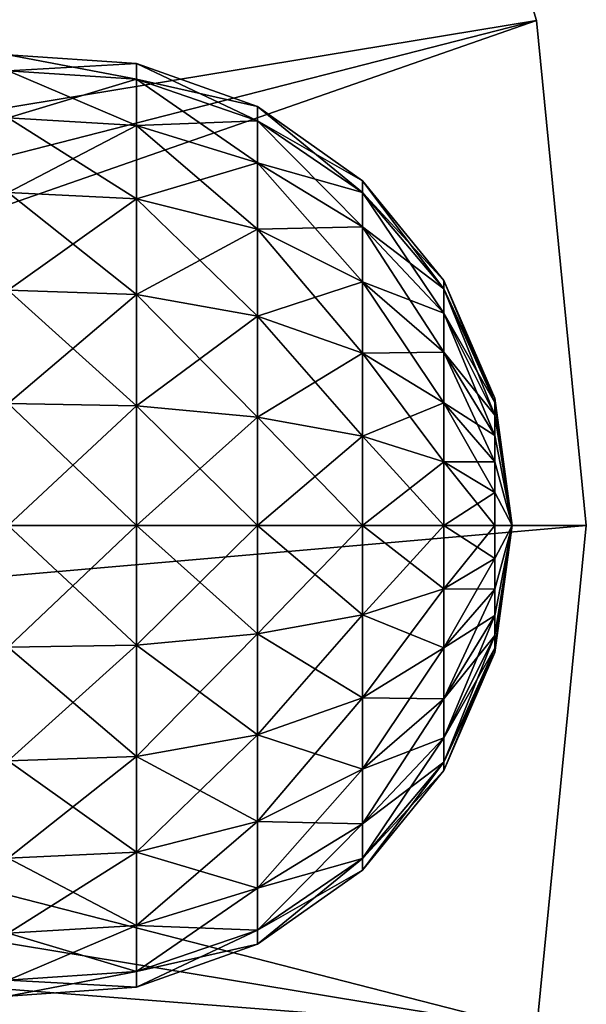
# Model space of a CAD drawing. Header units: millimetres. Extents: x -110 to 119, y -127 to 212.
# Tile 145 of 186: x 102 to 110, y -6 to 7. Entities that reach past the tile are written whole.
import ezdxf

# ---------------------------------------------------------------- set-up
doc = ezdxf.new("R2010")
doc.units = ezdxf.units.MM
doc.header["$LTSCALE"] = 26.699852
for name, color, linetype in [('2', 7, 'CONTINUOUS'), ('3', 7, 'CONTINUOUS'), ('4', 7, 'CONTINUOUS'), ('475', 7, 'CONTINUOUS'), ('482', 7, 'CONTINUOUS'), ('5', 7, 'CONTINUOUS')]:
    doc.layers.add(name, color=color, linetype=linetype)

msp = doc.modelspace()

# ---------------------------------------------------------------- linework, layer by layer
at = {"layer": '2', "color": 7, "linetype": 'CONTINUOUS', "true_color": 0xa2afbf}
for points in [[(110, 0, -56), (110, 0, -53), (109.327, -6.828, -53), (110, 0, -56)], [(109.327, -6.828, -56), (110, 0, -56), (109.327, -6.828, -53), (109.327, -6.828, -56)]]:
    msp.add_3dface(points, dxfattribs=at)
at = {"layer": '3', "color": 7, "linetype": 'CONTINUOUS', "true_color": 0xa2afbf}
for points in [[(107.336, 13.394, -53), (109.327, 6.828, -53), (107.336, 13.394, -56), (107.336, 13.394, -53)], [(107.336, 13.394, -56), (109.327, 6.828, -53), (109.327, 6.828, -56), (107.336, 13.394, -56)], [(109.327, 6.828, -53), (110, 0, -53), (109.327, 6.828, -56), (109.327, 6.828, -53)], [(109.327, 6.828, -56), (110, 0, -53), (110, 0, -56), (109.327, 6.828, -56)]]:
    msp.add_3dface(points, dxfattribs=at)
at = {"layer": '4', "color": 7, "linetype": 'CONTINUOUS', "true_color": 0xa2afbf}
for points in [[(110, 0, -53), (89.74, 0, -36), (89.633, -1.778, -36), (110, 0, -53)], [(109.327, -6.828, -53), (110, 0, -53), (89.633, -1.778, -36), (109.327, -6.828, -53)], [(89.312, -3.528, -36), (109.327, -6.828, -53), (89.633, -1.778, -36), (89.312, -3.528, -36)], [(88.782, -5.227, -36), (109.327, -6.828, -53), (89.312, -3.528, -36), (88.782, -5.227, -36)], [(88.052, -6.85, -36), (107.336, -13.394, -53), (88.782, -5.227, -36), (88.052, -6.85, -36)], [(107.336, -13.394, -53), (109.327, -6.828, -53), (88.782, -5.227, -36), (107.336, -13.394, -53)]]:
    msp.add_3dface(points, dxfattribs=at)
at = {"layer": '475', "color": 7, "linetype": 'CONTINUOUS', "true_color": 0xa2afbf}
for points in [[(103.92, 6.246, 50.025), (103.92, 6.033, 48.408), (102.186, 6.365, 50.025), (103.92, 6.246, 50.025)], [(102.186, 6.148, 51.672), (103.92, 6.246, 50.025), (102.186, 6.365, 50.025), (102.186, 6.148, 51.672)], [(102.186, 6.365, 50.025), (103.92, 6.033, 48.408), (102.186, 6.148, 48.378), (102.186, 6.365, 50.025)], [(103.92, 6.033, 51.642), (103.92, 6.246, 50.025), (102.186, 6.148, 51.672), (103.92, 6.033, 51.642)], [(102.186, 5.512, 53.208), (103.92, 6.033, 51.642), (102.186, 6.148, 51.672), (102.186, 5.512, 53.208)], [(103.92, 6.033, 48.408), (103.92, 5.409, 46.902), (102.186, 6.148, 48.378), (103.92, 6.033, 48.408)], [(102.186, 6.148, 48.378), (103.92, 5.409, 46.902), (102.186, 5.512, 46.842), (102.186, 6.148, 48.378)], [(105.557, 5.664, 50.025), (105.557, 5.471, 48.559), (103.92, 6.246, 50.025), (105.557, 5.664, 50.025)], [(103.92, 6.033, 51.642), (105.557, 5.664, 50.025), (103.92, 6.246, 50.025), (103.92, 6.033, 51.642)], [(103.92, 6.246, 50.025), (105.557, 5.471, 48.559), (103.92, 6.033, 48.408), (103.92, 6.246, 50.025)], [(103.92, 5.409, 53.148), (103.92, 6.033, 51.642), (102.186, 5.512, 53.208), (103.92, 5.409, 53.148)], [(105.557, 5.471, 51.491), (105.557, 5.664, 50.025), (103.92, 6.033, 51.642), (105.557, 5.471, 51.491)], [(103.92, 5.409, 53.148), (105.557, 5.471, 51.491), (103.92, 6.033, 51.642), (103.92, 5.409, 53.148)], [(105.557, 5.471, 48.559), (105.557, 4.905, 47.193), (103.92, 6.033, 48.408), (105.557, 5.471, 48.559)], [(103.92, 6.033, 48.408), (105.557, 4.905, 47.193), (103.92, 5.409, 46.902), (103.92, 6.033, 48.408)], [(106.976, 4.662, 50.025), (106.976, 4.503, 48.818), (105.557, 5.664, 50.025), (106.976, 4.662, 50.025)], [(105.557, 5.471, 51.491), (106.976, 4.662, 50.025), (105.557, 5.664, 50.025), (105.557, 5.471, 51.491)], [(105.557, 5.664, 50.025), (106.976, 4.503, 48.818), (105.557, 5.471, 48.559), (105.557, 5.664, 50.025)], [(102.186, 4.501, 54.526), (103.92, 5.409, 53.148), (102.186, 5.512, 53.208), (102.186, 4.501, 54.526)], [(103.92, 5.409, 46.902), (103.92, 4.417, 45.608), (102.186, 5.512, 46.842), (103.92, 5.409, 46.902)], [(102.186, 5.512, 46.842), (103.92, 4.417, 45.608), (102.186, 4.501, 45.524), (102.186, 5.512, 46.842)], [(105.557, 4.905, 52.857), (105.557, 5.471, 51.491), (103.92, 5.409, 53.148), (105.557, 4.905, 52.857)], [(106.976, 4.503, 51.232), (106.976, 4.662, 50.025), (105.557, 5.471, 51.491), (106.976, 4.503, 51.232)], [(105.557, 4.905, 52.857), (106.976, 4.503, 51.232), (105.557, 5.471, 51.491), (105.557, 4.905, 52.857)], [(106.976, 4.503, 48.818), (106.976, 4.037, 47.694), (105.557, 5.471, 48.559), (106.976, 4.503, 48.818)], [(105.557, 5.471, 48.559), (106.976, 4.037, 47.694), (105.557, 4.905, 47.193), (105.557, 5.471, 48.559)], [(103.92, 4.417, 54.442), (103.92, 5.409, 53.148), (102.186, 4.501, 54.526), (103.92, 4.417, 54.442)], [(103.92, 4.417, 54.442), (105.557, 4.905, 52.857), (103.92, 5.409, 53.148), (103.92, 4.417, 54.442)], [(105.557, 4.905, 47.193), (105.557, 4.005, 46.02), (103.92, 5.409, 46.902), (105.557, 4.905, 47.193)], [(103.92, 5.409, 46.902), (105.557, 4.005, 46.02), (103.92, 4.417, 45.608), (103.92, 5.409, 46.902)], [(105.557, 4.005, 54.03), (105.557, 4.905, 52.857), (103.92, 4.417, 54.442), (105.557, 4.005, 54.03)], [(106.976, 4.037, 52.356), (106.976, 4.503, 51.232), (105.557, 4.905, 52.857), (106.976, 4.037, 52.356)], [(105.557, 4.005, 54.03), (106.976, 4.037, 52.356), (105.557, 4.905, 52.857), (105.557, 4.005, 54.03)], [(106.976, 4.037, 47.694), (106.976, 3.296, 46.729), (105.557, 4.905, 47.193), (106.976, 4.037, 47.694)], [(105.557, 4.905, 47.193), (106.976, 3.296, 46.729), (105.557, 4.005, 46.02), (105.557, 4.905, 47.193)], [(108.072, 3.314, 50.025), (108.072, 3.201, 49.167), (106.976, 4.662, 50.025), (108.072, 3.314, 50.025)], [(106.976, 4.503, 51.232), (108.072, 3.314, 50.025), (106.976, 4.662, 50.025), (106.976, 4.503, 51.232)], [(106.976, 4.662, 50.025), (108.072, 3.201, 49.167), (106.976, 4.503, 48.818), (106.976, 4.662, 50.025)], [(102.186, 3.183, 55.537), (103.92, 4.417, 54.442), (102.186, 4.501, 54.526), (102.186, 3.183, 55.537)], [(103.92, 4.417, 45.608), (103.92, 3.123, 44.616), (102.186, 4.501, 45.524), (103.92, 4.417, 45.608)], [(102.186, 4.501, 45.524), (103.92, 3.123, 44.616), (102.186, 3.183, 44.513), (102.186, 4.501, 45.524)], [(103.92, 3.123, 55.434), (103.92, 4.417, 54.442), (102.186, 3.183, 55.537), (103.92, 3.123, 55.434)], [(103.92, 3.123, 55.434), (105.557, 4.005, 54.03), (103.92, 4.417, 54.442), (103.92, 3.123, 55.434)], [(105.557, 4.005, 46.02), (105.557, 2.832, 45.12), (103.92, 4.417, 45.608), (105.557, 4.005, 46.02)], [(103.92, 4.417, 45.608), (105.557, 2.832, 45.12), (103.92, 3.123, 44.616), (103.92, 4.417, 45.608)], [(108.072, 3.201, 50.883), (108.072, 3.314, 50.025), (106.976, 4.503, 51.232), (108.072, 3.201, 50.883)], [(106.976, 4.037, 52.356), (108.072, 3.201, 50.883), (106.976, 4.503, 51.232), (106.976, 4.037, 52.356)], [(108.072, 3.201, 49.167), (108.072, 2.87, 48.368), (106.976, 4.503, 48.818), (108.072, 3.201, 49.167)], [(106.976, 4.503, 48.818), (108.072, 2.87, 48.368), (106.976, 4.037, 47.694), (106.976, 4.503, 48.818)], [(105.557, 2.832, 54.93), (105.557, 4.005, 54.03), (103.92, 3.123, 55.434), (105.557, 2.832, 54.93)], [(106.976, 3.296, 53.321), (106.976, 4.037, 52.356), (105.557, 4.005, 54.03), (106.976, 3.296, 53.321)], [(105.557, 2.832, 54.93), (106.976, 3.296, 53.321), (105.557, 4.005, 54.03), (105.557, 2.832, 54.93)], [(106.976, 3.296, 46.729), (106.976, 2.331, 45.988), (105.557, 4.005, 46.02), (106.976, 3.296, 46.729)], [(105.557, 4.005, 46.02), (106.976, 2.331, 45.988), (105.557, 2.832, 45.12), (105.557, 4.005, 46.02)], [(108.072, 2.87, 51.682), (108.072, 3.201, 50.883), (106.976, 4.037, 52.356), (108.072, 2.87, 51.682)], [(106.976, 3.296, 53.321), (108.072, 2.87, 51.682), (106.976, 4.037, 52.356), (106.976, 3.296, 53.321)], [(108.072, 2.87, 48.368), (108.072, 2.343, 47.682), (106.976, 4.037, 47.694), (108.072, 2.87, 48.368)], [(106.976, 4.037, 47.694), (108.072, 2.343, 47.682), (106.976, 3.296, 46.729), (106.976, 4.037, 47.694)], [(106.976, 2.331, 54.062), (106.976, 3.296, 53.321), (105.557, 2.832, 54.93), (106.976, 2.331, 54.062)], [(108.072, 2.343, 52.368), (108.072, 2.87, 51.682), (106.976, 3.296, 53.321), (108.072, 2.343, 52.368)], [(106.976, 2.331, 54.062), (108.072, 2.343, 52.368), (106.976, 3.296, 53.321), (106.976, 2.331, 54.062)], [(108.072, 2.343, 47.682), (108.072, 1.657, 47.155), (106.976, 3.296, 46.729), (108.072, 2.343, 47.682)], [(106.976, 3.296, 46.729), (108.072, 1.657, 47.155), (106.976, 2.331, 45.988), (106.976, 3.296, 46.729)], [(108.764, 1.72, 50.025), (108.764, 1.661, 49.58), (108.072, 3.314, 50.025), (108.764, 1.72, 50.025)], [(108.072, 3.201, 50.883), (108.764, 1.72, 50.025), (108.072, 3.314, 50.025), (108.072, 3.201, 50.883)], [(108.072, 3.314, 50.025), (108.764, 1.661, 49.58), (108.072, 3.201, 49.167), (108.072, 3.314, 50.025)], [(108.764, 1.661, 50.47), (108.764, 1.72, 50.025), (108.072, 3.201, 50.883), (108.764, 1.661, 50.47)], [(108.072, 2.87, 51.682), (108.764, 1.661, 50.47), (108.072, 3.201, 50.883), (108.072, 2.87, 51.682)], [(108.764, 1.661, 49.58), (108.764, 1.489, 49.165), (108.072, 3.201, 49.167), (108.764, 1.661, 49.58)], [(108.072, 3.201, 49.167), (108.764, 1.489, 49.165), (108.072, 2.87, 48.368), (108.072, 3.201, 49.167)], [(102.186, 1.647, 56.173), (103.92, 3.123, 55.434), (102.186, 3.183, 55.537), (102.186, 1.647, 56.173)], [(103.92, 3.123, 44.616), (103.92, 1.617, 43.992), (102.186, 3.183, 44.513), (103.92, 3.123, 44.616)], [(102.186, 3.183, 44.513), (103.92, 1.617, 43.992), (102.186, 1.647, 43.877), (102.186, 3.183, 44.513)], [(103.92, 1.617, 56.058), (103.92, 3.123, 55.434), (102.186, 1.647, 56.173), (103.92, 1.617, 56.058)], [(103.92, 1.617, 56.058), (105.557, 2.832, 54.93), (103.92, 3.123, 55.434), (103.92, 1.617, 56.058)], [(105.557, 2.832, 45.12), (105.557, 1.466, 44.554), (103.92, 3.123, 44.616), (105.557, 2.832, 45.12)], [(103.92, 3.123, 44.616), (105.557, 1.466, 44.554), (103.92, 1.617, 43.992), (103.92, 3.123, 44.616)], [(105.557, 1.466, 55.496), (105.557, 2.832, 54.93), (103.92, 1.617, 56.058), (105.557, 1.466, 55.496)], [(105.557, 1.466, 55.496), (106.976, 2.331, 54.062), (105.557, 2.832, 54.93), (105.557, 1.466, 55.496)], [(106.976, 2.331, 45.988), (106.976, 1.207, 45.522), (105.557, 2.832, 45.12), (106.976, 2.331, 45.988)], [(105.557, 2.832, 45.12), (106.976, 1.207, 45.522), (105.557, 1.466, 44.554), (105.557, 2.832, 45.12)], [(108.764, 1.489, 50.885), (108.764, 1.661, 50.47), (108.072, 2.87, 51.682), (108.764, 1.489, 50.885)], [(108.072, 2.343, 52.368), (108.764, 1.489, 50.885), (108.072, 2.87, 51.682), (108.072, 2.343, 52.368)], [(108.764, 1.489, 49.165), (108.764, 1.216, 48.809), (108.072, 2.87, 48.368), (108.764, 1.489, 49.165)], [(108.072, 2.87, 48.368), (108.764, 1.216, 48.809), (108.072, 2.343, 47.682), (108.072, 2.87, 48.368)], [(106.976, 1.207, 54.528), (106.976, 2.331, 54.062), (105.557, 1.466, 55.496), (106.976, 1.207, 54.528)], [(108.072, 1.657, 52.895), (108.072, 2.343, 52.368), (106.976, 2.331, 54.062), (108.072, 1.657, 52.895)], [(106.976, 1.207, 54.528), (108.072, 1.657, 52.895), (106.976, 2.331, 54.062), (106.976, 1.207, 54.528)], [(108.072, 1.657, 47.155), (108.072, 0.858, 46.824), (106.976, 2.331, 45.988), (108.072, 1.657, 47.155)], [(106.976, 2.331, 45.988), (108.072, 0.858, 46.824), (106.976, 1.207, 45.522), (106.976, 2.331, 45.988)], [(108.764, 1.216, 51.241), (108.764, 1.489, 50.885), (108.072, 2.343, 52.368), (108.764, 1.216, 51.241)], [(108.072, 1.657, 52.895), (108.764, 1.216, 51.241), (108.072, 2.343, 52.368), (108.072, 1.657, 52.895)], [(108.764, 1.216, 48.809), (108.764, 0.86, 48.536), (108.072, 2.343, 47.682), (108.764, 1.216, 48.809)], [(108.072, 2.343, 47.682), (108.764, 0.86, 48.536), (108.072, 1.657, 47.155), (108.072, 2.343, 47.682)], [(102.186, 0, 56.39), (103.92, 1.617, 56.058), (102.186, 1.647, 56.173), (102.186, 0, 56.39)], [(103.92, 1.617, 43.992), (103.92, 0, 43.779), (102.186, 1.647, 43.877), (103.92, 1.617, 43.992)], [(102.186, 1.647, 43.877), (103.92, 0, 43.779), (102.186, 0, 43.66), (102.186, 1.647, 43.877)], [(103.92, 0, 56.271), (103.92, 1.617, 56.058), (102.186, 0, 56.39), (103.92, 0, 56.271)], [(103.92, 0, 56.271), (105.557, 1.466, 55.496), (103.92, 1.617, 56.058), (103.92, 0, 56.271)], [(105.557, 1.466, 44.554), (105.557, 0, 44.361), (103.92, 1.617, 43.992), (105.557, 1.466, 44.554)], [(103.92, 1.617, 43.992), (105.557, 0, 44.361), (103.92, 0, 43.779), (103.92, 1.617, 43.992)], [(108.072, 0.858, 53.226), (108.072, 1.657, 52.895), (106.976, 1.207, 54.528), (108.072, 0.858, 53.226)], [(108.764, 0.86, 51.514), (108.764, 1.216, 51.241), (108.072, 1.657, 52.895), (108.764, 0.86, 51.514)], [(108.072, 0.858, 53.226), (108.764, 0.86, 51.514), (108.072, 1.657, 52.895), (108.072, 0.858, 53.226)], [(108.764, 0.86, 48.536), (108.764, 0.445, 48.364), (108.072, 1.657, 47.155), (108.764, 0.86, 48.536)], [(108.072, 1.657, 47.155), (108.764, 0.445, 48.364), (108.072, 0.858, 46.824), (108.072, 1.657, 47.155)], [(108.764, 1.661, 50.47), (109, 0, 50.025), (108.764, 1.72, 50.025), (108.764, 1.661, 50.47)], [(108.764, 1.72, 50.025), (109, 0, 50.025), (108.764, 1.661, 49.58), (108.764, 1.72, 50.025)], [(108.764, 1.489, 50.885), (109, 0, 50.025), (108.764, 1.661, 50.47), (108.764, 1.489, 50.885)], [(108.764, 1.661, 49.58), (109, 0, 50.025), (108.764, 1.489, 49.165), (108.764, 1.661, 49.58)], [(105.557, 0, 55.689), (105.557, 1.466, 55.496), (103.92, 0, 56.271), (105.557, 0, 55.689)], [(105.557, 0, 55.689), (106.976, 1.207, 54.528), (105.557, 1.466, 55.496), (105.557, 0, 55.689)], [(106.976, 1.207, 45.522), (106.976, 0, 45.363), (105.557, 1.466, 44.554), (106.976, 1.207, 45.522)], [(105.557, 1.466, 44.554), (106.976, 0, 45.363), (105.557, 0, 44.361), (105.557, 1.466, 44.554)], [(108.764, 1.216, 51.241), (109, 0, 50.025), (108.764, 1.489, 50.885), (108.764, 1.216, 51.241)], [(108.764, 1.489, 49.165), (109, 0, 50.025), (108.764, 1.216, 48.809), (108.764, 1.489, 49.165)], [(106.976, 0, 54.687), (106.976, 1.207, 54.528), (105.557, 0, 55.689), (106.976, 0, 54.687)], [(106.976, 0, 54.687), (108.072, 0.858, 53.226), (106.976, 1.207, 54.528), (106.976, 0, 54.687)], [(108.072, 0.858, 46.824), (108.072, 0, 46.711), (106.976, 1.207, 45.522), (108.072, 0.858, 46.824)], [(106.976, 1.207, 45.522), (108.072, 0, 46.711), (106.976, 0, 45.363), (106.976, 1.207, 45.522)], [(108.764, 0.86, 51.514), (109, 0, 50.025), (108.764, 1.216, 51.241), (108.764, 0.86, 51.514)], [(108.764, 1.216, 48.809), (109, 0, 50.025), (108.764, 0.86, 48.536), (108.764, 1.216, 48.809)], [(108.072, 0, 53.339), (108.072, 0.858, 53.226), (106.976, 0, 54.687), (108.072, 0, 53.339)], [(108.764, 0.445, 51.686), (108.764, 0.86, 51.514), (108.072, 0.858, 53.226), (108.764, 0.445, 51.686)], [(108.072, 0, 53.339), (108.764, 0.445, 51.686), (108.072, 0.858, 53.226), (108.072, 0, 53.339)], [(108.764, 0.445, 48.364), (108.764, 0, 48.305), (108.072, 0.858, 46.824), (108.764, 0.445, 48.364)], [(108.072, 0.858, 46.824), (108.764, 0, 48.305), (108.072, 0, 46.711), (108.072, 0.858, 46.824)], [(108.764, 0.445, 51.686), (109, 0, 50.025), (108.764, 0.86, 51.514), (108.764, 0.445, 51.686)], [(108.764, 0.86, 48.536), (109, 0, 50.025), (108.764, 0.445, 48.364), (108.764, 0.86, 48.536)], [(108.764, 0, 51.745), (108.764, 0.445, 51.686), (108.072, 0, 53.339), (108.764, 0, 51.745)], [(108.764, 0, 51.745), (109, 0, 50.025), (108.764, 0.445, 51.686), (108.764, 0, 51.745)], [(108.764, 0.445, 48.364), (109, 0, 50.025), (108.764, 0, 48.305), (108.764, 0.445, 48.364)]]:
    msp.add_3dface(points, dxfattribs=at)
at = {"layer": '482', "color": 7, "linetype": 'CONTINUOUS', "true_color": 0xa2afbf}
for points in [[(103.92, 0, 56.271), (102.186, 0, 56.39), (102.186, -1.647, 56.173), (103.92, 0, 56.271)], [(103.92, -1.617, 56.058), (103.92, 0, 56.271), (102.186, -1.647, 56.173), (103.92, -1.617, 56.058)], [(102.186, 0, 43.66), (103.92, 0, 43.779), (103.92, -1.617, 43.992), (102.186, 0, 43.66)], [(102.186, 0, 43.66), (103.92, -1.617, 43.992), (102.186, -1.647, 43.877), (102.186, 0, 43.66)], [(105.557, 0, 55.689), (103.92, 0, 56.271), (103.92, -1.617, 56.058), (105.557, 0, 55.689)], [(105.557, -1.466, 55.496), (105.557, 0, 55.689), (103.92, -1.617, 56.058), (105.557, -1.466, 55.496)], [(103.92, 0, 43.779), (105.557, 0, 44.361), (105.557, -1.466, 44.554), (103.92, 0, 43.779)], [(103.92, 0, 43.779), (105.557, -1.466, 44.554), (103.92, -1.617, 43.992), (103.92, 0, 43.779)], [(106.976, 0, 54.687), (105.557, 0, 55.689), (105.557, -1.466, 55.496), (106.976, 0, 54.687)], [(106.976, -1.207, 54.528), (106.976, 0, 54.687), (105.557, -1.466, 55.496), (106.976, -1.207, 54.528)], [(105.557, 0, 44.361), (106.976, 0, 45.363), (106.976, -1.207, 45.522), (105.557, 0, 44.361)], [(105.557, 0, 44.361), (106.976, -1.207, 45.522), (105.557, -1.466, 44.554), (105.557, 0, 44.361)], [(108.072, 0, 53.339), (106.976, 0, 54.687), (106.976, -1.207, 54.528), (108.072, 0, 53.339)], [(108.072, -0.858, 53.226), (108.072, 0, 53.339), (106.976, -1.207, 54.528), (108.072, -0.858, 53.226)], [(106.976, 0, 45.363), (108.072, 0, 46.711), (108.072, -0.858, 46.824), (106.976, 0, 45.363)], [(106.976, 0, 45.363), (108.072, -0.858, 46.824), (106.976, -1.207, 45.522), (106.976, 0, 45.363)], [(108.764, 0, 51.745), (108.072, 0, 53.339), (108.072, -0.858, 53.226), (108.764, 0, 51.745)], [(108.764, -0.445, 51.686), (108.764, 0, 51.745), (108.072, -0.858, 53.226), (108.764, -0.445, 51.686)], [(108.072, 0, 46.711), (108.764, 0, 48.305), (108.764, -0.445, 48.364), (108.072, 0, 46.711)], [(108.072, 0, 46.711), (108.764, -0.445, 48.364), (108.072, -0.858, 46.824), (108.072, 0, 46.711)], [(109, 0, 50.025), (108.764, 0, 51.745), (108.764, -0.445, 51.686), (109, 0, 50.025)], [(108.764, 0, 48.305), (109, 0, 50.025), (108.764, -0.445, 48.364), (108.764, 0, 48.305)], [(108.764, -0.445, 48.364), (109, 0, 50.025), (108.764, -0.86, 48.536), (108.764, -0.445, 48.364)], [(108.764, -0.86, 48.536), (109, 0, 50.025), (108.764, -1.216, 48.809), (108.764, -0.86, 48.536)], [(108.764, -1.216, 48.809), (109, 0, 50.025), (108.764, -1.489, 49.165), (108.764, -1.216, 48.809)], [(108.764, -1.489, 49.165), (109, 0, 50.025), (108.764, -1.661, 49.58), (108.764, -1.489, 49.165)], [(108.764, -1.661, 49.58), (109, 0, 50.025), (108.764, -1.72, 50.025), (108.764, -1.661, 49.58)], [(108.764, -1.72, 50.025), (109, 0, 50.025), (108.764, -1.661, 50.47), (108.764, -1.72, 50.025)], [(108.764, -1.661, 50.47), (109, 0, 50.025), (108.764, -1.489, 50.885), (108.764, -1.661, 50.47)], [(108.764, -1.489, 50.885), (109, 0, 50.025), (108.764, -1.216, 51.241), (108.764, -1.489, 50.885)], [(108.764, -1.216, 51.241), (109, 0, 50.025), (108.764, -0.86, 51.514), (108.764, -1.216, 51.241)], [(108.764, -0.86, 51.514), (109, 0, 50.025), (108.764, -0.445, 51.686), (108.764, -0.86, 51.514)], [(108.764, -0.445, 48.364), (108.764, -0.86, 48.536), (108.072, -0.858, 46.824), (108.764, -0.445, 48.364)], [(108.764, -0.86, 51.514), (108.764, -0.445, 51.686), (108.072, -1.657, 52.895), (108.764, -0.86, 51.514)], [(108.072, -1.657, 52.895), (108.764, -0.445, 51.686), (108.072, -0.858, 53.226), (108.072, -1.657, 52.895)], [(108.072, -0.858, 46.824), (108.072, -1.657, 47.155), (106.976, -1.207, 45.522), (108.072, -0.858, 46.824)], [(108.072, -1.657, 52.895), (108.072, -0.858, 53.226), (106.976, -2.331, 54.062), (108.072, -1.657, 52.895)], [(106.976, -2.331, 54.062), (108.072, -0.858, 53.226), (106.976, -1.207, 54.528), (106.976, -2.331, 54.062)], [(108.072, -0.858, 46.824), (108.764, -0.86, 48.536), (108.072, -1.657, 47.155), (108.072, -0.858, 46.824)], [(108.764, -0.86, 48.536), (108.764, -1.216, 48.809), (108.072, -1.657, 47.155), (108.764, -0.86, 48.536)], [(108.764, -1.216, 51.241), (108.764, -0.86, 51.514), (108.072, -2.343, 52.368), (108.764, -1.216, 51.241)], [(108.072, -2.343, 52.368), (108.764, -0.86, 51.514), (108.072, -1.657, 52.895), (108.072, -2.343, 52.368)], [(106.976, -1.207, 45.522), (106.976, -2.331, 45.988), (105.557, -1.466, 44.554), (106.976, -1.207, 45.522)], [(106.976, -2.331, 54.062), (106.976, -1.207, 54.528), (105.557, -2.832, 54.93), (106.976, -2.331, 54.062)], [(105.557, -2.832, 54.93), (106.976, -1.207, 54.528), (105.557, -1.466, 55.496), (105.557, -2.832, 54.93)], [(106.976, -1.207, 45.522), (108.072, -1.657, 47.155), (106.976, -2.331, 45.988), (106.976, -1.207, 45.522)], [(108.764, -1.216, 48.809), (108.764, -1.489, 49.165), (108.072, -2.343, 47.682), (108.764, -1.216, 48.809)], [(108.072, -1.657, 47.155), (108.764, -1.216, 48.809), (108.072, -2.343, 47.682), (108.072, -1.657, 47.155)], [(108.764, -1.489, 50.885), (108.764, -1.216, 51.241), (108.072, -2.87, 51.682), (108.764, -1.489, 50.885)], [(108.072, -2.87, 51.682), (108.764, -1.216, 51.241), (108.072, -2.343, 52.368), (108.072, -2.87, 51.682)], [(105.557, -1.466, 44.554), (105.557, -2.832, 45.12), (103.92, -1.617, 43.992), (105.557, -1.466, 44.554)], [(105.557, -2.832, 54.93), (105.557, -1.466, 55.496), (103.92, -3.123, 55.434), (105.557, -2.832, 54.93)], [(103.92, -3.123, 55.434), (105.557, -1.466, 55.496), (103.92, -1.617, 56.058), (103.92, -3.123, 55.434)], [(105.557, -1.466, 44.554), (106.976, -2.331, 45.988), (105.557, -2.832, 45.12), (105.557, -1.466, 44.554)], [(108.764, -1.489, 49.165), (108.764, -1.661, 49.58), (108.072, -2.87, 48.368), (108.764, -1.489, 49.165)], [(108.072, -2.343, 47.682), (108.764, -1.489, 49.165), (108.072, -2.87, 48.368), (108.072, -2.343, 47.682)], [(108.764, -1.661, 50.47), (108.764, -1.489, 50.885), (108.072, -3.201, 50.883), (108.764, -1.661, 50.47)], [(108.072, -3.201, 50.883), (108.764, -1.489, 50.885), (108.072, -2.87, 51.682), (108.072, -3.201, 50.883)], [(103.92, -1.617, 43.992), (103.92, -3.123, 44.616), (102.186, -1.647, 43.877), (103.92, -1.617, 43.992)], [(103.92, -3.123, 55.434), (103.92, -1.617, 56.058), (102.186, -3.183, 55.537), (103.92, -3.123, 55.434)], [(102.186, -3.183, 55.537), (103.92, -1.617, 56.058), (102.186, -1.647, 56.173), (102.186, -3.183, 55.537)], [(102.186, -1.647, 43.877), (103.92, -3.123, 44.616), (102.186, -3.183, 44.513), (102.186, -1.647, 43.877)], [(103.92, -1.617, 43.992), (105.557, -2.832, 45.12), (103.92, -3.123, 44.616), (103.92, -1.617, 43.992)], [(108.072, -1.657, 47.155), (108.072, -2.343, 47.682), (106.976, -2.331, 45.988), (108.072, -1.657, 47.155)], [(108.072, -2.343, 52.368), (108.072, -1.657, 52.895), (106.976, -3.296, 53.321), (108.072, -2.343, 52.368)], [(106.976, -3.296, 53.321), (108.072, -1.657, 52.895), (106.976, -2.331, 54.062), (106.976, -3.296, 53.321)], [(108.764, -1.661, 49.58), (108.764, -1.72, 50.025), (108.072, -3.201, 49.167), (108.764, -1.661, 49.58)], [(108.072, -2.87, 48.368), (108.764, -1.661, 49.58), (108.072, -3.201, 49.167), (108.072, -2.87, 48.368)], [(108.764, -1.72, 50.025), (108.764, -1.661, 50.47), (108.072, -3.314, 50.025), (108.764, -1.72, 50.025)], [(108.072, -3.314, 50.025), (108.764, -1.661, 50.47), (108.072, -3.201, 50.883), (108.072, -3.314, 50.025)], [(108.072, -3.201, 49.167), (108.764, -1.72, 50.025), (108.072, -3.314, 50.025), (108.072, -3.201, 49.167)], [(106.976, -2.331, 45.988), (106.976, -3.296, 46.729), (105.557, -2.832, 45.12), (106.976, -2.331, 45.988)], [(106.976, -3.296, 53.321), (106.976, -2.331, 54.062), (105.557, -4.005, 54.03), (106.976, -3.296, 53.321)], [(105.557, -4.005, 54.03), (106.976, -2.331, 54.062), (105.557, -2.832, 54.93), (105.557, -4.005, 54.03)], [(106.976, -2.331, 45.988), (108.072, -2.343, 47.682), (106.976, -3.296, 46.729), (106.976, -2.331, 45.988)], [(108.072, -2.343, 47.682), (108.072, -2.87, 48.368), (106.976, -3.296, 46.729), (108.072, -2.343, 47.682)], [(108.072, -2.87, 51.682), (108.072, -2.343, 52.368), (106.976, -4.037, 52.356), (108.072, -2.87, 51.682)], [(106.976, -4.037, 52.356), (108.072, -2.343, 52.368), (106.976, -3.296, 53.321), (106.976, -4.037, 52.356)], [(105.557, -2.832, 45.12), (105.557, -4.005, 46.02), (103.92, -3.123, 44.616), (105.557, -2.832, 45.12)], [(105.557, -4.005, 54.03), (105.557, -2.832, 54.93), (103.92, -4.417, 54.442), (105.557, -4.005, 54.03)], [(103.92, -4.417, 54.442), (105.557, -2.832, 54.93), (103.92, -3.123, 55.434), (103.92, -4.417, 54.442)], [(105.557, -2.832, 45.12), (106.976, -3.296, 46.729), (105.557, -4.005, 46.02), (105.557, -2.832, 45.12)], [(108.072, -2.87, 48.368), (108.072, -3.201, 49.167), (106.976, -4.037, 47.694), (108.072, -2.87, 48.368)], [(106.976, -3.296, 46.729), (108.072, -2.87, 48.368), (106.976, -4.037, 47.694), (106.976, -3.296, 46.729)], [(108.072, -3.201, 50.883), (108.072, -2.87, 51.682), (106.976, -4.503, 51.232), (108.072, -3.201, 50.883)], [(106.976, -4.503, 51.232), (108.072, -2.87, 51.682), (106.976, -4.037, 52.356), (106.976, -4.503, 51.232)], [(103.92, -3.123, 44.616), (103.92, -4.417, 45.608), (102.186, -3.183, 44.513), (103.92, -3.123, 44.616)], [(103.92, -4.417, 54.442), (103.92, -3.123, 55.434), (102.186, -4.501, 54.526), (103.92, -4.417, 54.442)], [(102.186, -4.501, 54.526), (103.92, -3.123, 55.434), (102.186, -3.183, 55.537), (102.186, -4.501, 54.526)], [(102.186, -3.183, 44.513), (103.92, -4.417, 45.608), (102.186, -4.501, 45.524), (102.186, -3.183, 44.513)], [(103.92, -3.123, 44.616), (105.557, -4.005, 46.02), (103.92, -4.417, 45.608), (103.92, -3.123, 44.616)], [(106.976, -3.296, 46.729), (106.976, -4.037, 47.694), (105.557, -4.005, 46.02), (106.976, -3.296, 46.729)], [(106.976, -4.037, 52.356), (106.976, -3.296, 53.321), (105.557, -4.905, 52.857), (106.976, -4.037, 52.356)], [(105.557, -4.905, 52.857), (106.976, -3.296, 53.321), (105.557, -4.005, 54.03), (105.557, -4.905, 52.857)], [(108.072, -3.201, 49.167), (108.072, -3.314, 50.025), (106.976, -4.503, 48.818), (108.072, -3.201, 49.167)], [(106.976, -4.037, 47.694), (108.072, -3.201, 49.167), (106.976, -4.503, 48.818), (106.976, -4.037, 47.694)], [(108.072, -3.314, 50.025), (108.072, -3.201, 50.883), (106.976, -4.662, 50.025), (108.072, -3.314, 50.025)], [(106.976, -4.662, 50.025), (108.072, -3.201, 50.883), (106.976, -4.503, 51.232), (106.976, -4.662, 50.025)], [(106.976, -4.503, 48.818), (108.072, -3.314, 50.025), (106.976, -4.662, 50.025), (106.976, -4.503, 48.818)], [(105.557, -4.005, 46.02), (105.557, -4.905, 47.193), (103.92, -4.417, 45.608), (105.557, -4.005, 46.02)], [(105.557, -4.905, 52.857), (105.557, -4.005, 54.03), (103.92, -5.409, 53.148), (105.557, -4.905, 52.857)], [(103.92, -5.409, 53.148), (105.557, -4.005, 54.03), (103.92, -4.417, 54.442), (103.92, -5.409, 53.148)], [(105.557, -4.005, 46.02), (106.976, -4.037, 47.694), (105.557, -4.905, 47.193), (105.557, -4.005, 46.02)], [(106.976, -4.037, 47.694), (106.976, -4.503, 48.818), (105.557, -4.905, 47.193), (106.976, -4.037, 47.694)], [(106.976, -4.503, 51.232), (106.976, -4.037, 52.356), (105.557, -5.471, 51.491), (106.976, -4.503, 51.232)], [(105.557, -5.471, 51.491), (106.976, -4.037, 52.356), (105.557, -4.905, 52.857), (105.557, -5.471, 51.491)], [(103.92, -4.417, 45.608), (103.92, -5.409, 46.902), (102.186, -4.501, 45.524), (103.92, -4.417, 45.608)], [(103.92, -5.409, 53.148), (103.92, -4.417, 54.442), (102.186, -5.512, 53.208), (103.92, -5.409, 53.148)], [(102.186, -5.512, 53.208), (103.92, -4.417, 54.442), (102.186, -4.501, 54.526), (102.186, -5.512, 53.208)], [(102.186, -4.501, 45.524), (103.92, -5.409, 46.902), (102.186, -5.512, 46.842), (102.186, -4.501, 45.524)], [(103.92, -4.417, 45.608), (105.557, -4.905, 47.193), (103.92, -5.409, 46.902), (103.92, -4.417, 45.608)], [(106.976, -4.503, 48.818), (106.976, -4.662, 50.025), (105.557, -5.471, 48.559), (106.976, -4.503, 48.818)], [(105.557, -4.905, 47.193), (106.976, -4.503, 48.818), (105.557, -5.471, 48.559), (105.557, -4.905, 47.193)], [(106.976, -4.662, 50.025), (106.976, -4.503, 51.232), (105.557, -5.664, 50.025), (106.976, -4.662, 50.025)], [(105.557, -5.664, 50.025), (106.976, -4.503, 51.232), (105.557, -5.471, 51.491), (105.557, -5.664, 50.025)], [(105.557, -5.471, 48.559), (106.976, -4.662, 50.025), (105.557, -5.664, 50.025), (105.557, -5.471, 48.559)], [(105.557, -4.905, 47.193), (105.557, -5.471, 48.559), (103.92, -5.409, 46.902), (105.557, -4.905, 47.193)], [(105.557, -5.471, 51.491), (105.557, -4.905, 52.857), (103.92, -6.033, 51.642), (105.557, -5.471, 51.491)], [(103.92, -6.033, 51.642), (105.557, -4.905, 52.857), (103.92, -5.409, 53.148), (103.92, -6.033, 51.642)], [(103.92, -5.409, 46.902), (103.92, -6.033, 48.408), (102.186, -5.512, 46.842), (103.92, -5.409, 46.902)], [(103.92, -6.033, 51.642), (103.92, -5.409, 53.148), (102.186, -6.148, 51.672), (103.92, -6.033, 51.642)], [(102.186, -6.148, 51.672), (103.92, -5.409, 53.148), (102.186, -5.512, 53.208), (102.186, -6.148, 51.672)], [(103.92, -5.409, 46.902), (105.557, -5.471, 48.559), (103.92, -6.033, 48.408), (103.92, -5.409, 46.902)], [(102.186, -5.512, 46.842), (103.92, -6.033, 48.408), (102.186, -6.148, 48.378), (102.186, -5.512, 46.842)], [(105.557, -5.471, 48.559), (105.557, -5.664, 50.025), (103.92, -6.033, 48.408), (105.557, -5.471, 48.559)], [(105.557, -5.664, 50.025), (105.557, -5.471, 51.491), (103.92, -6.246, 50.025), (105.557, -5.664, 50.025)], [(103.92, -6.246, 50.025), (105.557, -5.471, 51.491), (103.92, -6.033, 51.642), (103.92, -6.246, 50.025)], [(103.92, -6.033, 48.408), (105.557, -5.664, 50.025), (103.92, -6.246, 50.025), (103.92, -6.033, 48.408)], [(103.92, -6.033, 48.408), (103.92, -6.246, 50.025), (102.186, -6.148, 48.378), (103.92, -6.033, 48.408)], [(103.92, -6.246, 50.025), (103.92, -6.033, 51.642), (102.186, -6.365, 50.025), (103.92, -6.246, 50.025)], [(102.186, -6.365, 50.025), (103.92, -6.033, 51.642), (102.186, -6.148, 51.672), (102.186, -6.365, 50.025)], [(102.186, -6.148, 48.378), (103.92, -6.246, 50.025), (102.186, -6.365, 50.025), (102.186, -6.148, 48.378)]]:
    msp.add_3dface(points, dxfattribs=at)
at = {"layer": '5', "color": 7, "linetype": 'CONTINUOUS', "true_color": 0xa2afbf}
for points in [[(88.782, 5.227, -36), (107.336, 13.394, -53), (88.052, 6.85, -36), (88.782, 5.227, -36)], [(89.312, 3.528, -36), (107.336, 13.394, -53), (88.782, 5.227, -36), (89.312, 3.528, -36)], [(109.327, 6.828, -53), (107.336, 13.394, -53), (89.312, 3.528, -36), (109.327, 6.828, -53)], [(89.633, 1.778, -36), (109.327, 6.828, -53), (89.312, 3.528, -36), (89.633, 1.778, -36)], [(89.74, 0, -36), (109.327, 6.828, -53), (89.633, 1.778, -36), (89.74, 0, -36)], [(110, 0, -53), (109.327, 6.828, -53), (89.74, 0, -36), (110, 0, -53)]]:
    msp.add_3dface(points, dxfattribs=at)

doc.saveas('drawing.dxf')
